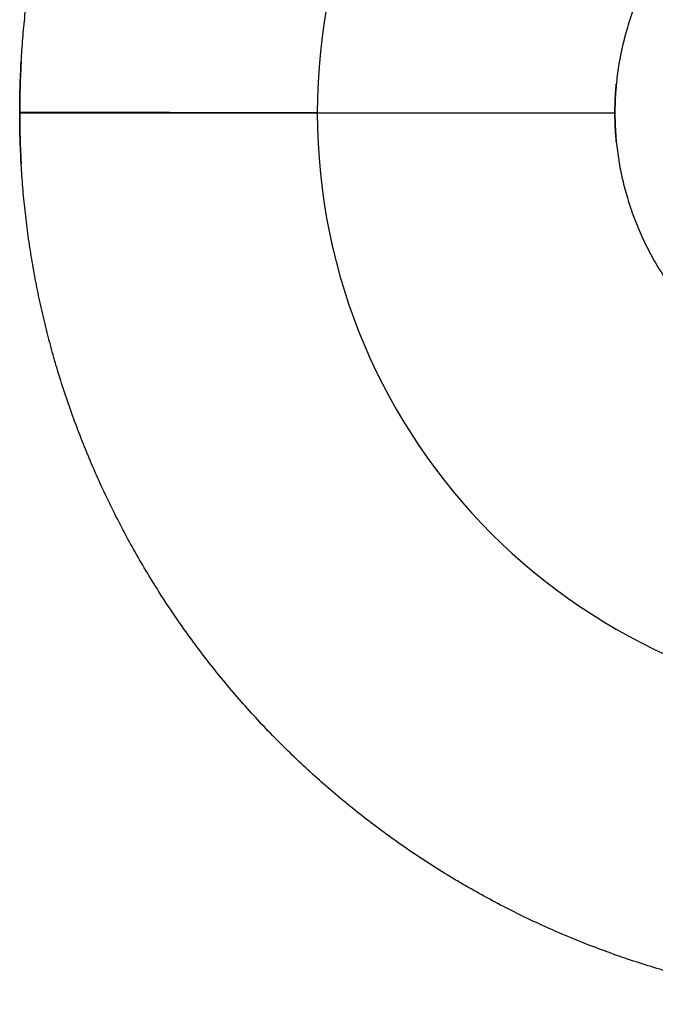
# Model space of a CAD drawing. Header units: inches. Extents: x -493 to 473, y -244 to 299.
# Tile 11 of 76: x -108.5 to -106.36, y -12.25 to -8.95. Entities that reach past the tile are written whole.
import ezdxf

# ---------------------------------------------------------------- set-up
doc = ezdxf.new("R2010")
doc.units = ezdxf.units.IN
doc.linetypes.add('DASHED', pattern=[15, 7, -8])

# ---------------------------------------------------------------- blocks, each defined once
blk = doc.blocks.new('014_G23_G27_BF_B3_B14_Motor_Bgr_63_EEXDe_1_1__5', base_point=(-333.5, -67.258))
at = {"color": 7, "linetype": 'Continuous'}
for start, end in [(90, 180), (180, -90)]:
    blk.add_arc((-105.5, -9.258), 2, start, end, dxfattribs=at)
at = {"color": 1, "linetype": 'Continuous'}
for points, knots in [([(-108.4951, -9.0861), (-108.4934, -9.0603), (-108.49, -9.0086), (-108.4825, -8.9313), (-108.473, -8.8542), (-108.4616, -8.7774), (-108.4482, -8.7009), (-108.4328, -8.6248), (-108.4154, -8.5491), (-108.3961, -8.4738), (-108.3743, -8.3974), (-108.35, -8.3201), (-108.3231, -8.2418), (-108.294, -8.1645), (-108.2629, -8.0881), (-108.2297, -8.0126), (-108.1945, -7.9381), (-108.1572, -7.8646), (-108.118, -7.7923), (-108.0768, -7.721), (-108.0337, -7.6509), (-107.9887, -7.582), (-107.9417, -7.5144), (-107.8929, -7.448), (-107.8423, -7.3829), (-107.7898, -7.3192), (-107.7356, -7.2569), (-107.6796, -7.196), (-107.6218, -7.1366), (-107.5625, -7.0789), (-107.5016, -7.0228), (-107.4393, -6.9686), (-107.3756, -6.9161), (-107.3105, -6.8654), (-107.2442, -6.8166), (-107.1765, -6.7697), (-107.1076, -6.7246), (-107.0375, -6.6815), (-106.9663, -6.6403), (-106.8939, -6.601), (-106.8205, -6.5638), (-106.746, -6.5285), (-106.6705, -6.4953), (-106.5941, -6.4642), (-106.5168, -6.4351), (-106.4385, -6.4082), (-106.3612, -6.3839), (-106.2849, -6.3621), (-106.2097, -6.3428), (-106.1341, -6.3254), (-106.0582, -6.31), (-105.9818, -6.2966), (-105.9051, -6.2851), (-105.8282, -6.2756), (-105.751, -6.2682), (-105.6991, -6.2645), (-105.6727, -6.2629), (-105.6721, -6.2629), (-105.6718, -6.2629)], [0, 0, 0, 0, 0.077721, 0.155399, 0.233047, 0.310678, 0.388305, 0.465941, 0.543598, 0.621291, 0.699032, 0.781877, 0.864595, 0.947204, 1.029719, 1.112158, 1.194535, 1.276867, 1.359168, 1.441454, 1.523741, 1.606042, 1.688374, 1.770751, 1.853189, 1.935705, 2.018313, 2.101032, 2.183877, 2.266722, 2.349441, 2.432049, 2.514565, 2.597003, 2.67938, 2.761712, 2.844014, 2.9263, 3.008586, 3.090887, 3.173219, 3.255596, 3.338035, 3.42055, 3.503159, 3.585877, 3.668722, 3.746347, 3.823924, 3.901465, 3.978985, 4.056496, 4.134011, 4.211543, 4.289104, 4.366708, 4.367558, 4.368408, 4.368408, 4.368408, 4.368408]), ([(-105.5965, -8.2626), (-105.6179, -8.2651), (-105.6606, -8.2701), (-105.724, -8.2827), (-105.7885, -8.2997), (-105.8537, -8.3217), (-105.919, -8.3491), (-105.982, -8.3809), (-106.0427, -8.417), (-106.1007, -8.4574), (-106.1557, -8.5019), (-106.2076, -8.5502), (-106.256, -8.6021), (-106.3004, -8.6571), (-106.3408, -8.7151), (-106.377, -8.7757), (-106.4088, -8.8388), (-106.4362, -8.9041), (-106.4581, -8.9688), (-106.4749, -9.0323), (-106.4872, -9.0942), (-106.4928, -9.1367), (-106.4951, -9.1591), (-106.4953, -9.1607), (-106.4953, -9.1615)], [0, 0, 0, 0, 0.064528, 0.129048, 0.193627, 0.264542, 0.335235, 0.405798, 0.476318, 0.546881, 0.617574, 0.688488, 0.759403, 0.830096, 0.900659, 0.971179, 1.041742, 1.112435, 1.183349, 1.246447, 1.309487, 1.372531, 1.374864, 1.377197, 1.377197, 1.377197, 1.377197]), ([(-108.5, -9.2583), (-108.4998, -9.2296), (-108.4994, -9.1722), (-108.4965, -9.1148), (-108.4951, -9.0861)], [0, 0, 0, 0, 0.0861596, 0.1722744, 0.1722744, 0.1722744, 0.1722744]), ([(-106.4953, -9.1615), (-106.496, -9.1691), (-106.4974, -9.1844), (-106.4988, -9.2082), (-106.4998, -9.2328), (-106.4999, -9.2497), (-106.5, -9.2581)], [0, 0, 0, 0, 0.02303147, 0.04606994, 0.07144706, 0.0968257, 0.0968257, 0.0968257, 0.0968257]), ([(-108.5, -9.2583), (-108.4968, -9.2583), (-108.4904, -9.2583), (-108.4808, -9.2583), (-108.4712, -9.2583), (-108.4615, -9.2583), (-108.4518, -9.2583), (-108.442, -9.2583), (-108.4323, -9.2583), (-108.4225, -9.2583), (-108.4126, -9.2583), (-108.4027, -9.2583), (-108.3929, -9.2583), (-108.3829, -9.2583), (-108.373, -9.2583), (-108.363, -9.2583), (-108.3531, -9.2583), (-108.3431, -9.2583), (-108.3331, -9.2583), (-108.323, -9.2583), (-108.313, -9.2583), (-108.3029, -9.2583), (-108.2929, -9.2583), (-108.2828, -9.2583), (-108.2727, -9.2583), (-108.2627, -9.2583), (-108.2526, -9.2583), (-108.2425, -9.2583), (-108.2324, -9.2582), (-108.2223, -9.2582), (-108.2123, -9.2582), (-108.2022, -9.2582), (-108.1921, -9.2582), (-108.182, -9.2582), (-108.172, -9.2582), (-108.162, -9.2582), (-108.1519, -9.2582), (-108.1419, -9.2582), (-108.133, -9.2582), (-108.1252, -9.2582), (-108.1185, -9.2582), (-108.1118, -9.2582), (-108.1051, -9.2582), (-108.0985, -9.2582), (-108.0918, -9.2582), (-108.0852, -9.2582), (-108.0785, -9.2582), (-108.0719, -9.2582), (-108.0653, -9.2582), (-108.0587, -9.2582), (-108.0522, -9.2582), (-108.0456, -9.2582), (-108.0391, -9.2582), (-108.0326, -9.2582), (-108.0261, -9.2582), (-108.0196, -9.2582), (-108.0131, -9.2582), (-108.0067, -9.2582), (-108.0003, -9.2582), (-107.9939, -9.2582), (-107.9875, -9.2582), (-107.9811, -9.2582), (-107.9748, -9.2582), (-107.9685, -9.2582), (-107.9622, -9.2582), (-107.9559, -9.2582), (-107.9497, -9.2582), (-107.9435, -9.2582), (-107.9373, -9.2582), (-107.9311, -9.2582), (-107.925, -9.2582), (-107.9189, -9.2582), (-107.9128, -9.2582), (-107.9068, -9.2582), (-107.9008, -9.2582), (-107.8948, -9.2582), (-107.8888, -9.2582), (-107.8829, -9.2582), (-107.877, -9.2582), (-107.8712, -9.2582), (-107.8653, -9.2582), (-107.8596, -9.2582), (-107.8538, -9.2582), (-107.8481, -9.2582), (-107.8424, -9.2582), (-107.8367, -9.2582), (-107.8311, -9.2582), (-107.8256, -9.2582), (-107.82, -9.2582), (-107.8145, -9.2582), (-107.8091, -9.2582), (-107.8036, -9.2582), (-107.7983, -9.2582), (-107.7932, -9.2582), (-107.7883, -9.2581), (-107.7838, -9.2581), (-107.7793, -9.2581), (-107.7748, -9.2581), (-107.7704, -9.2581), (-107.766, -9.2581), (-107.7616, -9.2581), (-107.7572, -9.2581), (-107.7529, -9.2581), (-107.7486, -9.2581), (-107.7444, -9.2581), (-107.7402, -9.2581), (-107.736, -9.2581), (-107.7318, -9.2581), (-107.7277, -9.2581), (-107.7236, -9.2581), (-107.7196, -9.2581), (-107.7156, -9.2581), (-107.7116, -9.2581), (-107.7077, -9.2581), (-107.7037, -9.2581), (-107.6999, -9.2581), (-107.696, -9.2581), (-107.6922, -9.2581), (-107.6885, -9.2581), (-107.6847, -9.2581), (-107.681, -9.2581), (-107.6774, -9.2581), (-107.6737, -9.2581), (-107.6701, -9.2581), (-107.6666, -9.2581), (-107.663, -9.2581), (-107.6596, -9.2581), (-107.6561, -9.2581), (-107.6527, -9.2581), (-107.6493, -9.2581), (-107.646, -9.2581), (-107.6427, -9.2581), (-107.6394, -9.2581), (-107.6362, -9.2581), (-107.633, -9.2581), (-107.6298, -9.2581), (-107.6267, -9.2581), (-107.6236, -9.2581), (-107.6206, -9.2581), (-107.6176, -9.2581), (-107.6146, -9.2581), (-107.6117, -9.2581), (-107.6088, -9.2581), (-107.606, -9.2581), (-107.6032, -9.2581), (-107.6004, -9.2581), (-107.5977, -9.2581), (-107.595, -9.2581), (-107.5923, -9.2581), (-107.5897, -9.2581), (-107.5871, -9.2581), (-107.5846, -9.2581), (-107.5821, -9.2581), (-107.5796, -9.2581), (-107.5772, -9.2581), (-107.5749, -9.2581), (-107.5725, -9.2581), (-107.5702, -9.2581), (-107.5679, -9.2581), (-107.5656, -9.2581), (-107.5633, -9.2581), (-107.5611, -9.2581), (-107.559, -9.2581), (-107.5568, -9.2581), (-107.5547, -9.2581), (-107.5527, -9.2581), (-107.5507, -9.2581), (-107.5487, -9.2581), (-107.5468, -9.2581), (-107.5449, -9.2581), (-107.5431, -9.2581), (-107.5412, -9.2581), (-107.5395, -9.2581), (-107.5378, -9.2581), (-107.5361, -9.2581), (-107.5344, -9.2581), (-107.5328, -9.2581), (-107.5313, -9.258), (-107.5298, -9.258), (-107.5283, -9.258), (-107.5268, -9.258), (-107.5254, -9.258), (-107.5241, -9.258), (-107.5227, -9.258), (-107.5215, -9.258), (-107.5202, -9.258), (-107.519, -9.258), (-107.5178, -9.258), (-107.5167, -9.258), (-107.5156, -9.258), (-107.5145, -9.258), (-107.5135, -9.258), (-107.5125, -9.258), (-107.5115, -9.258), (-107.5106, -9.258), (-107.5097, -9.258), (-107.5088, -9.258), (-107.508, -9.258), (-107.5073, -9.258), (-107.5066, -9.258), (-107.5059, -9.258), (-107.5052, -9.258), (-107.5046, -9.258), (-107.5041, -9.258), (-107.5035, -9.258), (-107.503, -9.258), (-107.5026, -9.258), (-107.5022, -9.258), (-107.5018, -9.258), (-107.5015, -9.258), (-107.5011, -9.258), (-107.5009, -9.258), (-107.5006, -9.258), (-107.5005, -9.258), (-107.5003, -9.258), (-107.5002, -9.258), (-107.5001, -9.258), (-107.5, -9.258), (-107.5, -9.258), (-107.5, -9.258)], [0, 0, 0, 0, 0.009564, 0.019168, 0.028811, 0.03849, 0.048204, 0.057952, 0.067731, 0.077541, 0.08738, 0.097246, 0.107137, 0.117053, 0.126991, 0.136949, 0.146927, 0.156923, 0.166935, 0.176961, 0.187, 0.19705, 0.20711, 0.217178, 0.227253, 0.237332, 0.247415, 0.2575, 0.267585, 0.277668, 0.287749, 0.297825, 0.307895, 0.317957, 0.328009, 0.338051, 0.34808, 0.358095, 0.368095, 0.374807, 0.381509, 0.3882, 0.39488, 0.401548, 0.408203, 0.414846, 0.421475, 0.42809, 0.43469, 0.441275, 0.447844, 0.454397, 0.460932, 0.46745, 0.47395, 0.48043, 0.486892, 0.493334, 0.499755, 0.506155, 0.512533, 0.518889, 0.525223, 0.531533, 0.537819, 0.54408, 0.550317, 0.556528, 0.562712, 0.56887, 0.575, 0.581102, 0.587176, 0.593221, 0.599236, 0.60522, 0.611174, 0.617096, 0.622986, 0.628844, 0.634669, 0.640459, 0.646216, 0.651937, 0.657623, 0.663273, 0.668887, 0.674463, 0.680001, 0.685501, 0.690963, 0.696384, 0.701766, 0.707107, 0.711679, 0.716219, 0.720727, 0.725204, 0.729648, 0.73406, 0.738439, 0.742786, 0.7471, 0.751382, 0.75563, 0.759845, 0.764027, 0.768176, 0.772291, 0.776372, 0.780419, 0.784433, 0.788412, 0.792357, 0.796267, 0.800143, 0.803984, 0.80779, 0.811561, 0.815297, 0.818998, 0.822663, 0.826293, 0.829887, 0.833445, 0.836967, 0.840453, 0.843903, 0.847316, 0.850692, 0.854032, 0.857335, 0.860601, 0.863829, 0.867021, 0.870175, 0.873291, 0.876369, 0.87941, 0.882412, 0.885377, 0.888303, 0.89119, 0.894039, 0.896849, 0.899621, 0.902353, 0.905046, 0.907699, 0.910314, 0.912888, 0.915423, 0.917918, 0.920373, 0.922787, 0.925161, 0.927495, 0.929788, 0.932127, 0.934423, 0.936679, 0.938892, 0.941065, 0.943196, 0.945286, 0.947334, 0.949342, 0.951309, 0.953235, 0.95512, 0.956964, 0.958768, 0.960531, 0.962254, 0.963936, 0.965579, 0.967181, 0.968743, 0.970265, 0.971747, 0.973189, 0.974592, 0.975955, 0.977278, 0.978562, 0.979807, 0.981012, 0.982178, 0.983305, 0.98443, 0.985514, 0.986558, 0.98756, 0.988522, 0.989443, 0.990325, 0.991166, 0.991968, 0.99273, 0.993453, 0.994137, 0.994781, 0.995387, 0.995955, 0.996484, 0.996975, 0.997429, 0.997844, 0.998222, 0.998563, 0.998867, 0.999135, 0.999366, 0.999561, 0.999719, 0.999843, 0.99993, 0.999983, 1, 1, 1, 1]), ([(-108.4951, -9.4298), (-108.4965, -9.4012), (-108.4994, -9.3441), (-108.4998, -9.2869), (-108.5, -9.2583)], [0, 0, 0, 0, 0.0858021, 0.1715625, 0.1715625, 0.1715625, 0.1715625]), ([(-107.5, -9.258), (-107.5, -9.258), (-107.5, -9.258), (-107.5, -9.258), (-107.4999, -9.258), (-107.4999, -9.258), (-107.4998, -9.258), (-107.4997, -9.258), (-107.4996, -9.258), (-107.4995, -9.258), (-107.4993, -9.258), (-107.4992, -9.258), (-107.499, -9.258), (-107.4988, -9.258), (-107.4986, -9.258), (-107.4984, -9.258), (-107.4981, -9.258), (-107.4979, -9.258), (-107.4976, -9.258), (-107.4973, -9.258), (-107.497, -9.258), (-107.4967, -9.258), (-107.4963, -9.258), (-107.496, -9.258), (-107.4956, -9.258), (-107.4952, -9.258), (-107.4947, -9.258), (-107.4943, -9.258), (-107.4939, -9.258), (-107.4934, -9.258), (-107.4929, -9.258), (-107.4924, -9.258), (-107.4919, -9.258), (-107.4913, -9.258), (-107.4907, -9.258), (-107.4902, -9.258), (-107.4896, -9.258), (-107.4889, -9.258), (-107.4883, -9.258), (-107.4876, -9.258), (-107.487, -9.258), (-107.4863, -9.258), (-107.4856, -9.258), (-107.4848, -9.258), (-107.4841, -9.258), (-107.4833, -9.258), (-107.4825, -9.258), (-107.4818, -9.258), (-107.481, -9.258), (-107.4802, -9.258), (-107.4793, -9.258), (-107.4785, -9.258), (-107.4776, -9.258), (-107.4768, -9.258), (-107.4759, -9.258), (-107.4749, -9.258), (-107.474, -9.258), (-107.4731, -9.258), (-107.4721, -9.258), (-107.4711, -9.258), (-107.4701, -9.258), (-107.4691, -9.258), (-107.468, -9.258), (-107.467, -9.258), (-107.4659, -9.258), (-107.4648, -9.258), (-107.4637, -9.258), (-107.4625, -9.258), (-107.4614, -9.258), (-107.4602, -9.258), (-107.459, -9.258), (-107.4578, -9.258), (-107.4566, -9.258), (-107.4554, -9.258), (-107.4541, -9.258), (-107.4528, -9.258), (-107.4515, -9.258), (-107.4502, -9.258), (-107.4489, -9.258), (-107.4475, -9.258), (-107.4461, -9.258), (-107.4447, -9.258), (-107.4433, -9.258), (-107.4419, -9.258), (-107.4405, -9.258), (-107.439, -9.258), (-107.4375, -9.258), (-107.436, -9.258), (-107.4345, -9.258), (-107.4329, -9.258), (-107.4314, -9.258), (-107.4298, -9.258), (-107.4282, -9.258), (-107.4266, -9.258), (-107.425, -9.258), (-107.4234, -9.258), (-107.4217, -9.258), (-107.4201, -9.258), (-107.4184, -9.258), (-107.4167, -9.258), (-107.4149, -9.258), (-107.4132, -9.258), (-107.4114, -9.258), (-107.4096, -9.258), (-107.4078, -9.258), (-107.406, -9.258), (-107.4042, -9.258), (-107.4023, -9.258), (-107.4004, -9.258), (-107.3985, -9.258), (-107.3966, -9.258), (-107.3947, -9.258), (-107.3928, -9.258), (-107.3908, -9.258), (-107.3888, -9.258), (-107.3868, -9.258), (-107.3848, -9.258), (-107.3827, -9.258), (-107.3807, -9.258), (-107.3786, -9.258), (-107.3765, -9.258), (-107.3744, -9.258), (-107.3723, -9.258), (-107.3701, -9.258), (-107.3679, -9.258), (-107.3658, -9.258), (-107.3635, -9.258), (-107.3613, -9.258), (-107.3591, -9.258), (-107.3568, -9.258), (-107.3546, -9.258), (-107.3523, -9.258), (-107.35, -9.258), (-107.3476, -9.258), (-107.3453, -9.258), (-107.3429, -9.258), (-107.3406, -9.258), (-107.3382, -9.258), (-107.3358, -9.258), (-107.3333, -9.258), (-107.3309, -9.258), (-107.3284, -9.258), (-107.3259, -9.258), (-107.3234, -9.258), (-107.3209, -9.258), (-107.3184, -9.258), (-107.3159, -9.258), (-107.3133, -9.258), (-107.3107, -9.258), (-107.3081, -9.258), (-107.3055, -9.258), (-107.3029, -9.258), (-107.3002, -9.258), (-107.2976, -9.258), (-107.2949, -9.258), (-107.2922, -9.258), (-107.2895, -9.258), (-107.2867, -9.258), (-107.284, -9.258), (-107.2812, -9.258), (-107.2785, -9.258), (-107.2757, -9.258), (-107.2729, -9.258), (-107.27, -9.258), (-107.2672, -9.258), (-107.2643, -9.258), (-107.2615, -9.258), (-107.2586, -9.2581), (-107.2557, -9.2581), (-107.2528, -9.2581), (-107.2498, -9.2581), (-107.2469, -9.2581), (-107.2439, -9.2581), (-107.2409, -9.2581), (-107.2379, -9.2581), (-107.2349, -9.2581), (-107.2319, -9.2581), (-107.2288, -9.2581), (-107.2258, -9.2581), (-107.2227, -9.2581), (-107.2196, -9.2581), (-107.2165, -9.2581), (-107.2134, -9.2581), (-107.2103, -9.2581), (-107.207, -9.2581), (-107.2035, -9.2581), (-107.1998, -9.2581), (-107.1962, -9.2581), (-107.1925, -9.2581), (-107.1888, -9.2581), (-107.1851, -9.2581), (-107.1814, -9.2581), (-107.1776, -9.2581), (-107.1738, -9.2581), (-107.1701, -9.2581), (-107.1663, -9.2581), (-107.1624, -9.2581), (-107.1586, -9.2581), (-107.1547, -9.2581), (-107.1509, -9.2581), (-107.147, -9.2581), (-107.1431, -9.2581), (-107.1392, -9.2581), (-107.1352, -9.2581), (-107.1313, -9.2581), (-107.1273, -9.2581), (-107.1233, -9.2581), (-107.1194, -9.2581), (-107.1153, -9.2581), (-107.1113, -9.2581), (-107.1073, -9.2581), (-107.1032, -9.2581), (-107.0992, -9.2581), (-107.0951, -9.2581), (-107.091, -9.2581), (-107.0869, -9.2581), (-107.0828, -9.2581), (-107.0786, -9.2581), (-107.0745, -9.2581), (-107.0703, -9.2581), (-107.0661, -9.2581), (-107.0619, -9.2581), (-107.0578, -9.2581), (-107.0535, -9.2581), (-107.0493, -9.2581), (-107.0451, -9.2581), (-107.0408, -9.2581), (-107.0366, -9.2581), (-107.0323, -9.2581), (-107.028, -9.2581), (-107.0237, -9.2581), (-107.0194, -9.2581), (-107.0151, -9.2581), (-107.0108, -9.2581), (-107.0065, -9.2581), (-107.0021, -9.2581), (-106.9978, -9.2581), (-106.9934, -9.2581), (-106.989, -9.2581), (-106.9847, -9.2581), (-106.9803, -9.2581), (-106.9759, -9.2581), (-106.9715, -9.2581), (-106.967, -9.2581), (-106.9626, -9.2581), (-106.9582, -9.2581), (-106.9538, -9.2581), (-106.9493, -9.2581), (-106.9448, -9.2581), (-106.9404, -9.2581), (-106.9359, -9.2581), (-106.9314, -9.2581), (-106.9269, -9.2581), (-106.9225, -9.2581), (-106.918, -9.2581), (-106.9135, -9.2581), (-106.9089, -9.2581), (-106.9044, -9.2581), (-106.8999, -9.2581), (-106.8954, -9.2581), (-106.8908, -9.2581), (-106.8863, -9.2581), (-106.8818, -9.2581), (-106.8772, -9.2581), (-106.8727, -9.2581), (-106.8674, -9.2581), (-106.8614, -9.2581), (-106.8546, -9.2581), (-106.8479, -9.2581), (-106.8412, -9.2581), (-106.8344, -9.2581), (-106.8276, -9.2581), (-106.8209, -9.2581), (-106.8141, -9.2581), (-106.8073, -9.2581), (-106.8006, -9.2581), (-106.7938, -9.2581), (-106.787, -9.2581), (-106.7802, -9.2581), (-106.7735, -9.2581), (-106.7667, -9.2581), (-106.7599, -9.2581), (-106.7531, -9.2581), (-106.7463, -9.2581), (-106.7395, -9.2581), (-106.7328, -9.2581), (-106.726, -9.2581), (-106.7192, -9.2581), (-106.7124, -9.2581), (-106.7057, -9.2581), (-106.6989, -9.2581), (-106.6921, -9.2581), (-106.6854, -9.2581), (-106.6786, -9.2581), (-106.6719, -9.2581), (-106.6651, -9.2581), (-106.6584, -9.2581), (-106.6517, -9.2581), (-106.6449, -9.2581), (-106.6382, -9.2581), (-106.6315, -9.2581), (-106.6248, -9.2581), (-106.6181, -9.2581), (-106.6115, -9.2581), (-106.6048, -9.2581), (-106.5982, -9.2581), (-106.5915, -9.2581), (-106.5849, -9.2581), (-106.5783, -9.2581), (-106.5717, -9.2581), (-106.5651, -9.2581), (-106.5585, -9.2581), (-106.5519, -9.2581), (-106.5454, -9.2581), (-106.5389, -9.2581), (-106.5323, -9.2581), (-106.5258, -9.2581), (-106.5194, -9.2581), (-106.5129, -9.2581), (-106.5064, -9.2581), (-106.5021, -9.2581), (-106.5, -9.2581)], [0, 0, 0, 0, 0.0000081, 0.0000324, 0.0000731, 0.0001301, 0.0002036, 0.0002936, 0.0004002, 0.0005235, 0.0006636, 0.0008205, 0.0009943, 0.0011852, 0.0013931, 0.0016181, 0.0018604, 0.00212, 0.0023969, 0.0026914, 0.0030033, 0.0033329, 0.0036801, 0.0040452, 0.0044278, 0.0048284, 0.005247, 0.0056836, 0.0061382, 0.0066111, 0.0071021, 0.0076114, 0.008139, 0.008685, 0.0092495, 0.0098325, 0.0104341, 0.0110543, 0.0116933, 0.012351, 0.0130275, 0.0137229, 0.0144373, 0.0151706, 0.0159231, 0.0166947, 0.0174499, 0.0182229, 0.0190136, 0.0198222, 0.0206486, 0.0214928, 0.0223549, 0.0232349, 0.0241329, 0.0250488, 0.0259827, 0.0269346, 0.0279046, 0.0288926, 0.0298988, 0.030923, 0.0319654, 0.033026, 0.0341048, 0.0352018, 0.0363171, 0.0374507, 0.0386025, 0.0397727, 0.0409613, 0.0421683, 0.0433937, 0.0446375, 0.0458998, 0.0471807, 0.04848, 0.0497979, 0.0511344, 0.0524895, 0.0538632, 0.0552556, 0.0566666, 0.0580964, 0.059545, 0.0610123, 0.0624984, 0.0640033, 0.0655271, 0.0670697, 0.0686313, 0.0702117, 0.0717854, 0.0733784, 0.0749905, 0.0766219, 0.0782724, 0.0799419, 0.0816305, 0.083338, 0.0850645, 0.0868099, 0.0885742, 0.0903572, 0.092159, 0.0939795, 0.0958186, 0.0976764, 0.0995527, 0.1014475, 0.1033608, 0.1052925, 0.1072426, 0.109211, 0.1111977, 0.1132026, 0.1152257, 0.117267, 0.1193264, 0.1214038, 0.1234991, 0.1256125, 0.1277437, 0.1298928, 0.1320598, 0.1342444, 0.1364468, 0.1386669, 0.1409046, 0.1431599, 0.1454327, 0.147723, 0.1500307, 0.1523558, 0.1546982, 0.157058, 0.1594349, 0.1618291, 0.1642405, 0.1666689, 0.1691144, 0.171577, 0.1740564, 0.1765528, 0.1790661, 0.1815962, 0.1841431, 0.1867067, 0.189287, 0.1918839, 0.1944975, 0.1971275, 0.1997741, 0.2024371, 0.2051165, 0.2078123, 0.2105244, 0.2132527, 0.2159973, 0.218758, 0.2215348, 0.2243277, 0.2271367, 0.2299616, 0.2328024, 0.2356592, 0.2385318, 0.2414201, 0.2443243, 0.2472441, 0.2501795, 0.2531306, 0.2560972, 0.2590794, 0.262077, 0.26509, 0.2681184, 0.2711621, 0.2742211, 0.2772953, 0.2803847, 0.2834892, 0.2866088, 0.2897435, 0.2928932, 0.2965152, 0.3001561, 0.3038157, 0.3074937, 0.31119, 0.3149045, 0.3186368, 0.3223869, 0.3261546, 0.3299397, 0.3337419, 0.3375612, 0.3413973, 0.3452502, 0.3491194, 0.353005, 0.3569068, 0.3608244, 0.3647579, 0.3687069, 0.3726713, 0.3766509, 0.3806456, 0.3846552, 0.3886794, 0.3927181, 0.3967712, 0.4008384, 0.4049195, 0.4090145, 0.413123, 0.417245, 0.4213802, 0.4255284, 0.4296896, 0.4338634, 0.4380498, 0.4422485, 0.4464593, 0.4506821, 0.4549168, 0.459163, 0.4634207, 0.4676896, 0.4719696, 0.4762605, 0.4805622, 0.4848743, 0.4891968, 0.4935295, 0.4978722, 0.5022247, 0.5065868, 0.5109584, 0.5153392, 0.5197292, 0.524128, 0.5285356, 0.5329517, 0.5373762, 0.5418089, 0.5462497, 0.5506982, 0.5551544, 0.559618, 0.564089, 0.568567, 0.573052, 0.5775437, 0.582042, 0.5865467, 0.5910576, 0.5955745, 0.6000973, 0.6046257, 0.6091596, 0.6136988, 0.6182431, 0.6227924, 0.6273465, 0.6319051, 0.6386302, 0.6453626, 0.6521018, 0.6588475, 0.665599, 0.6723559, 0.6791178, 0.685884, 0.6926543, 0.699428, 0.7062047, 0.7129839, 0.7197651, 0.7265478, 0.7333316, 0.740116, 0.7469005, 0.7536845, 0.7604677, 0.7672496, 0.7740295, 0.7808072, 0.787582, 0.7943536, 0.8011213, 0.8078848, 0.8146436, 0.8213971, 0.8281449, 0.8348866, 0.8416215, 0.8483493, 0.8550694, 0.8617814, 0.8684848, 0.8751791, 0.8818638, 0.8885385, 0.8952026, 0.9018557, 0.9084972, 0.9151268, 0.9217439, 0.928348, 0.9349387, 0.9415155, 0.9480778, 0.9546253, 0.9611573, 0.9676735, 0.9741734, 0.9806564, 0.9871222, 0.9935701, 0.9999997, 0.9999997, 0.9999997, 0.9999997]), ([(-106.5, -9.2581), (-106.4999, -9.2662), (-106.4998, -9.2823), (-106.4989, -9.3064), (-106.4975, -9.3305), (-106.4961, -9.3465), (-106.4953, -9.3545)], [0, 0, 0, 0, 0.02412237, 0.04823866, 0.07236011, 0.09649788, 0.09649788, 0.09649788, 0.09649788]), ([(-106.4953, -9.3545), (-106.4929, -9.3759), (-106.4879, -9.4186), (-106.4753, -9.482), (-106.4583, -9.5465), (-106.4363, -9.6116), (-106.4089, -9.6769), (-106.3771, -9.74), (-106.3409, -9.8007), (-106.3006, -9.8586), (-106.2561, -9.9137), (-106.2078, -9.9656), (-106.1559, -10.0139), (-106.1008, -10.0584), (-106.0429, -10.0988), (-105.9822, -10.135), (-105.9192, -10.1668), (-105.8539, -10.1942), (-105.7892, -10.216), (-105.7256, -10.2329), (-105.6638, -10.2451), (-105.6213, -10.2508), (-105.5988, -10.2531), (-105.5973, -10.2532), (-105.5965, -10.2533)], [0, 0, 0, 0, 0.064528, 0.129048, 0.193627, 0.264542, 0.335235, 0.405798, 0.476318, 0.546881, 0.617574, 0.688488, 0.759403, 0.830096, 0.900659, 0.971179, 1.041742, 1.112435, 1.183349, 1.246447, 1.309487, 1.372531, 1.374864, 1.377197, 1.377197, 1.377197, 1.377197]), ([(-105.6718, -12.253), (-105.6977, -12.2514), (-105.7494, -12.248), (-105.8267, -12.2404), (-105.9038, -12.231), (-105.9806, -12.2196), (-106.0571, -12.2061), (-106.1332, -12.1907), (-106.2089, -12.1734), (-106.2841, -12.154), (-106.3605, -12.1323), (-106.4379, -12.108), (-106.5161, -12.081), (-106.5935, -12.052), (-106.6699, -12.0209), (-106.7454, -11.9877), (-106.8199, -11.9524), (-106.8933, -11.9152), (-106.9657, -11.876), (-107.037, -11.8348), (-107.1071, -11.7917), (-107.176, -11.7466), (-107.2436, -11.6997), (-107.31, -11.6509), (-107.3751, -11.6003), (-107.4388, -11.5478), (-107.5011, -11.4936), (-107.562, -11.4375), (-107.6214, -11.3798), (-107.6791, -11.3204), (-107.7351, -11.2596), (-107.7894, -11.1973), (-107.8419, -11.1336), (-107.8925, -11.0685), (-107.9414, -11.0021), (-107.9883, -10.9345), (-108.0334, -10.8656), (-108.0765, -10.7955), (-108.1177, -10.7242), (-108.1569, -10.6519), (-108.1942, -10.5784), (-108.2294, -10.504), (-108.2626, -10.4285), (-108.2938, -10.3521), (-108.3229, -10.2747), (-108.3498, -10.1965), (-108.3741, -10.1192), (-108.3959, -10.0428), (-108.4152, -9.9677), (-108.4326, -9.8921), (-108.448, -9.8161), (-108.4614, -9.7398), (-108.4729, -9.6631), (-108.4823, -9.5861), (-108.4898, -9.5089), (-108.4935, -9.457), (-108.495, -9.4307), (-108.4951, -9.4301), (-108.4951, -9.4298)], [0, 0, 0, 0, 0.077721, 0.155399, 0.233047, 0.310678, 0.388305, 0.465941, 0.543598, 0.621291, 0.699032, 0.781877, 0.864595, 0.947204, 1.029719, 1.112158, 1.194535, 1.276867, 1.359168, 1.441454, 1.523741, 1.606042, 1.688374, 1.770751, 1.853189, 1.935705, 2.018313, 2.101032, 2.183877, 2.266722, 2.349441, 2.432049, 2.514565, 2.597003, 2.67938, 2.761712, 2.844014, 2.9263, 3.008586, 3.090887, 3.173219, 3.255596, 3.338035, 3.42055, 3.503159, 3.585877, 3.668722, 3.746347, 3.823924, 3.901465, 3.978985, 4.056496, 4.134011, 4.211543, 4.289104, 4.366708, 4.367558, 4.368408, 4.368408, 4.368408, 4.368408])]:
    blk.add_open_spline(points, degree=3, knots=knots, dxfattribs=at)
at = {"color": 1, "linetype": 'DASHED'}
for points, knots in [([(-108.4951, -9.0861), (-108.4965, -9.1147), (-108.4994, -9.1718), (-108.4998, -9.229), (-108.5, -9.2576)], [0, 0, 0, 0, 0.0858021, 0.1715625, 0.1715625, 0.1715625, 0.1715625]), ([(-106.5, -9.2578), (-106.4999, -9.2498), (-106.4998, -9.2337), (-106.4989, -9.2096), (-106.4975, -9.1855), (-106.4961, -9.1695), (-106.4953, -9.1615)], [0, 0, 0, 0, 0.02412237, 0.04823866, 0.07236011, 0.09649788, 0.09649788, 0.09649788, 0.09649788]), ([(-107.5, -9.258), (-107.5, -9.258), (-107.5, -9.258), (-107.5001, -9.258), (-107.5002, -9.258), (-107.5003, -9.258), (-107.5005, -9.258), (-107.5006, -9.258), (-107.5009, -9.258), (-107.5011, -9.258), (-107.5015, -9.258), (-107.5018, -9.258), (-107.5022, -9.258), (-107.5026, -9.2579), (-107.503, -9.2579), (-107.5035, -9.2579), (-107.5041, -9.2579), (-107.5046, -9.2579), (-107.5052, -9.2579), (-107.5059, -9.2579), (-107.5066, -9.2579), (-107.5073, -9.2579), (-107.508, -9.2579), (-107.5088, -9.2579), (-107.5097, -9.2579), (-107.5106, -9.2579), (-107.5115, -9.2579), (-107.5125, -9.2579), (-107.5135, -9.2579), (-107.5145, -9.2579), (-107.5156, -9.2579), (-107.5167, -9.2579), (-107.5178, -9.2579), (-107.519, -9.2579), (-107.5202, -9.2579), (-107.5215, -9.2579), (-107.5227, -9.2579), (-107.5241, -9.2579), (-107.5254, -9.2579), (-107.5268, -9.2579), (-107.5283, -9.2579), (-107.5298, -9.2579), (-107.5313, -9.2579), (-107.5328, -9.2579), (-107.5344, -9.2579), (-107.5361, -9.2579), (-107.5378, -9.2579), (-107.5395, -9.2579), (-107.5412, -9.2579), (-107.5431, -9.2579), (-107.5449, -9.2579), (-107.5468, -9.2579), (-107.5487, -9.2579), (-107.5507, -9.2579), (-107.5527, -9.2579), (-107.5547, -9.2579), (-107.5568, -9.2579), (-107.559, -9.2579), (-107.5611, -9.2579), (-107.5633, -9.2579), (-107.5656, -9.2579), (-107.5679, -9.2579), (-107.5702, -9.2579), (-107.5725, -9.2579), (-107.5749, -9.2579), (-107.5772, -9.2579), (-107.5796, -9.2579), (-107.5821, -9.2579), (-107.5846, -9.2579), (-107.5871, -9.2579), (-107.5897, -9.2579), (-107.5923, -9.2579), (-107.595, -9.2579), (-107.5977, -9.2579), (-107.6004, -9.2579), (-107.6032, -9.2579), (-107.606, -9.2579), (-107.6088, -9.2579), (-107.6117, -9.2579), (-107.6146, -9.2579), (-107.6176, -9.2579), (-107.6206, -9.2578), (-107.6236, -9.2578), (-107.6267, -9.2578), (-107.6298, -9.2578), (-107.633, -9.2578), (-107.6362, -9.2578), (-107.6394, -9.2578), (-107.6427, -9.2578), (-107.646, -9.2578), (-107.6493, -9.2578), (-107.6527, -9.2578), (-107.6561, -9.2578), (-107.6596, -9.2578), (-107.663, -9.2578), (-107.6666, -9.2578), (-107.6701, -9.2578), (-107.6737, -9.2578), (-107.6774, -9.2578), (-107.681, -9.2578), (-107.6847, -9.2578), (-107.6885, -9.2578), (-107.6922, -9.2578), (-107.696, -9.2578), (-107.6999, -9.2578), (-107.7037, -9.2578), (-107.7077, -9.2578), (-107.7116, -9.2578), (-107.7156, -9.2578), (-107.7196, -9.2578), (-107.7236, -9.2578), (-107.7277, -9.2578), (-107.7318, -9.2578), (-107.736, -9.2578), (-107.7402, -9.2578), (-107.7444, -9.2578), (-107.7486, -9.2578), (-107.7529, -9.2578), (-107.7572, -9.2578), (-107.7616, -9.2578), (-107.766, -9.2578), (-107.7704, -9.2578), (-107.7748, -9.2578), (-107.7793, -9.2578), (-107.7838, -9.2578), (-107.7883, -9.2578), (-107.7932, -9.2578), (-107.7983, -9.2578), (-107.8036, -9.2578), (-107.8091, -9.2578), (-107.8145, -9.2578), (-107.82, -9.2578), (-107.8256, -9.2578), (-107.8311, -9.2578), (-107.8367, -9.2578), (-107.8424, -9.2578), (-107.8481, -9.2578), (-107.8538, -9.2578), (-107.8596, -9.2578), (-107.8653, -9.2578), (-107.8712, -9.2578), (-107.877, -9.2578), (-107.8829, -9.2578), (-107.8888, -9.2578), (-107.8948, -9.2578), (-107.9008, -9.2578), (-107.9068, -9.2578), (-107.9128, -9.2578), (-107.9189, -9.2578), (-107.925, -9.2578), (-107.9311, -9.2578), (-107.9373, -9.2578), (-107.9435, -9.2578), (-107.9497, -9.2578), (-107.9559, -9.2578), (-107.9622, -9.2578), (-107.9685, -9.2578), (-107.9748, -9.2578), (-107.9811, -9.2578), (-107.9875, -9.2578), (-107.9939, -9.2578), (-108.0003, -9.2578), (-108.0067, -9.2577), (-108.0131, -9.2577), (-108.0196, -9.2577), (-108.0261, -9.2577), (-108.0326, -9.2577), (-108.0391, -9.2577), (-108.0456, -9.2577), (-108.0522, -9.2577), (-108.0587, -9.2577), (-108.0653, -9.2577), (-108.0719, -9.2577), (-108.0785, -9.2577), (-108.0852, -9.2577), (-108.0918, -9.2577), (-108.0985, -9.2577), (-108.1051, -9.2577), (-108.1118, -9.2577), (-108.1185, -9.2577), (-108.1252, -9.2577), (-108.133, -9.2577), (-108.1419, -9.2577), (-108.1519, -9.2577), (-108.162, -9.2577), (-108.172, -9.2577), (-108.182, -9.2577), (-108.1921, -9.2577), (-108.2022, -9.2577), (-108.2123, -9.2577), (-108.2223, -9.2577), (-108.2324, -9.2577), (-108.2425, -9.2577), (-108.2526, -9.2577), (-108.2627, -9.2577), (-108.2727, -9.2577), (-108.2828, -9.2577), (-108.2929, -9.2577), (-108.3029, -9.2577), (-108.313, -9.2577), (-108.323, -9.2577), (-108.3331, -9.2577), (-108.3431, -9.2577), (-108.3531, -9.2577), (-108.363, -9.2577), (-108.373, -9.2577), (-108.3829, -9.2577), (-108.3929, -9.2577), (-108.4027, -9.2576), (-108.4126, -9.2576), (-108.4225, -9.2576), (-108.4323, -9.2576), (-108.442, -9.2576), (-108.4518, -9.2576), (-108.4615, -9.2576), (-108.4712, -9.2576), (-108.4808, -9.2576), (-108.4904, -9.2576), (-108.4968, -9.2576), (-108.5, -9.2576)], [0, 0, 0, 0, 0.000018, 0.00007, 0.000158, 0.000281, 0.00044, 0.000634, 0.000865, 0.001133, 0.001437, 0.001778, 0.002156, 0.002572, 0.003025, 0.003516, 0.004045, 0.004613, 0.005219, 0.005864, 0.006547, 0.00727, 0.008032, 0.008834, 0.009675, 0.010557, 0.011478, 0.01244, 0.013443, 0.014486, 0.01557, 0.016695, 0.017822, 0.018988, 0.020193, 0.021438, 0.022722, 0.024045, 0.025408, 0.026811, 0.028253, 0.029736, 0.031258, 0.03282, 0.034422, 0.036064, 0.037746, 0.039469, 0.041233, 0.043036, 0.044881, 0.046766, 0.048692, 0.050658, 0.052666, 0.054715, 0.056804, 0.058936, 0.061108, 0.063322, 0.065577, 0.067874, 0.070212, 0.072505, 0.074839, 0.077213, 0.079628, 0.082082, 0.084577, 0.087112, 0.089687, 0.092301, 0.094954, 0.097647, 0.10038, 0.103151, 0.105961, 0.10881, 0.111698, 0.114624, 0.117588, 0.12059, 0.123631, 0.126709, 0.129826, 0.13298, 0.136171, 0.1394, 0.142665, 0.145968, 0.149308, 0.152684, 0.156098, 0.159547, 0.163033, 0.166555, 0.170113, 0.173707, 0.177337, 0.181002, 0.184703, 0.188439, 0.19221, 0.196016, 0.199857, 0.203733, 0.207644, 0.211589, 0.215568, 0.219581, 0.223628, 0.22771, 0.231824, 0.235973, 0.240155, 0.24437, 0.248618, 0.2529, 0.257214, 0.261561, 0.265941, 0.270352, 0.274797, 0.279273, 0.283781, 0.288322, 0.292894, 0.298234, 0.303616, 0.309038, 0.314499, 0.319999, 0.325537, 0.331113, 0.336727, 0.342377, 0.348063, 0.353784, 0.359541, 0.365332, 0.371156, 0.377014, 0.382904, 0.388826, 0.39478, 0.400765, 0.40678, 0.412824, 0.418898, 0.425, 0.43113, 0.437288, 0.443473, 0.449683, 0.45592, 0.462181, 0.468467, 0.474777, 0.481111, 0.487467, 0.493845, 0.500245, 0.506667, 0.513108, 0.51957, 0.526051, 0.53255, 0.539068, 0.545604, 0.552156, 0.558725, 0.56531, 0.57191, 0.578525, 0.585154, 0.591797, 0.598452, 0.60512, 0.6118, 0.618492, 0.625194, 0.631906, 0.641905, 0.65192, 0.661949, 0.671991, 0.682044, 0.692106, 0.702175, 0.712251, 0.722332, 0.732415, 0.7425, 0.752585, 0.762668, 0.772747, 0.782822, 0.79289, 0.80295, 0.813001, 0.82304, 0.833066, 0.843077, 0.853073, 0.863051, 0.87301, 0.882947, 0.892863, 0.902754, 0.91262, 0.922459, 0.932269, 0.942049, 0.951796, 0.96151, 0.97119, 0.980832, 0.990436, 1, 1, 1, 1]), ([(-108.5, -9.2583), (-108.4998, -9.2869), (-108.4994, -9.3441), (-108.4965, -9.4012), (-108.4951, -9.4298)], [0, 0, 0, 0, 0.0858038, 0.1715624, 0.1715624, 0.1715624, 0.1715624]), ([(-107.5, -9.258), (-107.5, -9.258), (-107.5, -9.258), (-107.5, -9.258), (-107.4999, -9.258), (-107.4999, -9.258), (-107.4998, -9.258), (-107.4997, -9.258), (-107.4996, -9.258), (-107.4995, -9.258), (-107.4993, -9.258), (-107.4992, -9.258), (-107.499, -9.258), (-107.4988, -9.258), (-107.4986, -9.258), (-107.4984, -9.258), (-107.4981, -9.258), (-107.4979, -9.258), (-107.4976, -9.258), (-107.4973, -9.258), (-107.497, -9.258), (-107.4967, -9.258), (-107.4963, -9.258), (-107.496, -9.258), (-107.4956, -9.258), (-107.4952, -9.258), (-107.4947, -9.258), (-107.4943, -9.258), (-107.4939, -9.258), (-107.4934, -9.258), (-107.4929, -9.258), (-107.4924, -9.258), (-107.4919, -9.258), (-107.4913, -9.258), (-107.4907, -9.258), (-107.4902, -9.258), (-107.4896, -9.258), (-107.4889, -9.258), (-107.4883, -9.258), (-107.4876, -9.258), (-107.487, -9.2579), (-107.4863, -9.2579), (-107.4856, -9.2579), (-107.4848, -9.2579), (-107.4841, -9.2579), (-107.4833, -9.2579), (-107.4825, -9.2579), (-107.4818, -9.2579), (-107.481, -9.2579), (-107.4802, -9.2579), (-107.4793, -9.2579), (-107.4785, -9.2579), (-107.4776, -9.2579), (-107.4768, -9.2579), (-107.4759, -9.2579), (-107.4749, -9.2579), (-107.474, -9.2579), (-107.4731, -9.2579), (-107.4721, -9.2579), (-107.4711, -9.2579), (-107.4701, -9.2579), (-107.4691, -9.2579), (-107.468, -9.2579), (-107.467, -9.2579), (-107.4659, -9.2579), (-107.4648, -9.2579), (-107.4637, -9.2579), (-107.4625, -9.2579), (-107.4614, -9.2579), (-107.4602, -9.2579), (-107.459, -9.2579), (-107.4578, -9.2579), (-107.4566, -9.2579), (-107.4554, -9.2579), (-107.4541, -9.2579), (-107.4528, -9.2579), (-107.4515, -9.2579), (-107.4502, -9.2579), (-107.4489, -9.2579), (-107.4475, -9.2579), (-107.4461, -9.2579), (-107.4447, -9.2579), (-107.4433, -9.2579), (-107.4419, -9.2579), (-107.4405, -9.2579), (-107.439, -9.2579), (-107.4375, -9.2579), (-107.436, -9.2579), (-107.4345, -9.2579), (-107.4329, -9.2579), (-107.4314, -9.2579), (-107.4298, -9.2579), (-107.4282, -9.2579), (-107.4266, -9.2579), (-107.425, -9.2579), (-107.4234, -9.2579), (-107.4217, -9.2579), (-107.4201, -9.2579), (-107.4184, -9.2579), (-107.4167, -9.2579), (-107.4149, -9.2579), (-107.4132, -9.2579), (-107.4114, -9.2579), (-107.4096, -9.2579), (-107.4078, -9.2579), (-107.406, -9.2579), (-107.4042, -9.2579), (-107.4023, -9.2579), (-107.4004, -9.2579), (-107.3985, -9.2579), (-107.3966, -9.2579), (-107.3947, -9.2579), (-107.3928, -9.2579), (-107.3908, -9.2579), (-107.3888, -9.2579), (-107.3868, -9.2579), (-107.3848, -9.2579), (-107.3827, -9.2579), (-107.3807, -9.2579), (-107.3786, -9.2579), (-107.3765, -9.2579), (-107.3744, -9.2579), (-107.3723, -9.2579), (-107.3701, -9.2579), (-107.3679, -9.2579), (-107.3658, -9.2579), (-107.3635, -9.2579), (-107.3613, -9.2579), (-107.3591, -9.2579), (-107.3568, -9.2579), (-107.3546, -9.2579), (-107.3523, -9.2579), (-107.35, -9.2579), (-107.3476, -9.2579), (-107.3453, -9.2579), (-107.3429, -9.2579), (-107.3406, -9.2579), (-107.3382, -9.2579), (-107.3358, -9.2579), (-107.3333, -9.2579), (-107.3309, -9.2579), (-107.3284, -9.2579), (-107.3259, -9.2579), (-107.3234, -9.2579), (-107.3209, -9.2579), (-107.3184, -9.2579), (-107.3159, -9.2579), (-107.3133, -9.2579), (-107.3107, -9.2579), (-107.3081, -9.2579), (-107.3055, -9.2579), (-107.3029, -9.2579), (-107.3002, -9.2579), (-107.2976, -9.2579), (-107.2949, -9.2579), (-107.2922, -9.2579), (-107.2895, -9.2579), (-107.2867, -9.2579), (-107.284, -9.2579), (-107.2812, -9.2579), (-107.2785, -9.2579), (-107.2757, -9.2579), (-107.2729, -9.2579), (-107.27, -9.2579), (-107.2672, -9.2579), (-107.2643, -9.2579), (-107.2615, -9.2579), (-107.2586, -9.2579), (-107.2557, -9.2579), (-107.2528, -9.2579), (-107.2498, -9.2579), (-107.2469, -9.2579), (-107.2439, -9.2579), (-107.2409, -9.2579), (-107.2379, -9.2579), (-107.2349, -9.2579), (-107.2319, -9.2579), (-107.2288, -9.2579), (-107.2258, -9.2579), (-107.2227, -9.2579), (-107.2196, -9.2579), (-107.2165, -9.2579), (-107.2134, -9.2579), (-107.2103, -9.2579), (-107.207, -9.2579), (-107.2035, -9.2579), (-107.1998, -9.2579), (-107.1962, -9.2579), (-107.1925, -9.2579), (-107.1888, -9.2579), (-107.1851, -9.2579), (-107.1814, -9.2579), (-107.1776, -9.2579), (-107.1738, -9.2579), (-107.1701, -9.2579), (-107.1663, -9.2579), (-107.1624, -9.2579), (-107.1586, -9.2579), (-107.1547, -9.2579), (-107.1509, -9.2579), (-107.147, -9.2579), (-107.1431, -9.2579), (-107.1392, -9.2579), (-107.1352, -9.2579), (-107.1313, -9.2579), (-107.1273, -9.2579), (-107.1233, -9.2579), (-107.1194, -9.2579), (-107.1153, -9.2579), (-107.1113, -9.2579), (-107.1073, -9.2579), (-107.1032, -9.2579), (-107.0992, -9.2579), (-107.0951, -9.2579), (-107.091, -9.2579), (-107.0869, -9.2579), (-107.0828, -9.2579), (-107.0786, -9.2579), (-107.0745, -9.2579), (-107.0703, -9.2579), (-107.0661, -9.2579), (-107.0619, -9.2579), (-107.0578, -9.2579), (-107.0535, -9.2579), (-107.0493, -9.2579), (-107.0451, -9.2579), (-107.0408, -9.2579), (-107.0366, -9.2579), (-107.0323, -9.2579), (-107.028, -9.2579), (-107.0237, -9.2579), (-107.0194, -9.2579), (-107.0151, -9.2579), (-107.0108, -9.2579), (-107.0065, -9.2579), (-107.0021, -9.2579), (-106.9978, -9.2579), (-106.9934, -9.2579), (-106.989, -9.2579), (-106.9847, -9.2579), (-106.9803, -9.2579), (-106.9759, -9.2579), (-106.9715, -9.2579), (-106.967, -9.2579), (-106.9626, -9.2579), (-106.9582, -9.2579), (-106.9538, -9.2579), (-106.9493, -9.2579), (-106.9448, -9.2579), (-106.9404, -9.2579), (-106.9359, -9.2579), (-106.9314, -9.2579), (-106.9269, -9.2579), (-106.9225, -9.2579), (-106.918, -9.2579), (-106.9135, -9.2579), (-106.9089, -9.2579), (-106.9044, -9.2579), (-106.8999, -9.2579), (-106.8954, -9.2579), (-106.8908, -9.2579), (-106.8863, -9.2579), (-106.8818, -9.2579), (-106.8772, -9.2579), (-106.8727, -9.2579), (-106.8674, -9.2579), (-106.8614, -9.2579), (-106.8546, -9.2579), (-106.8479, -9.2579), (-106.8412, -9.2579), (-106.8344, -9.2579), (-106.8276, -9.2579), (-106.8209, -9.2579), (-106.8141, -9.2579), (-106.8073, -9.2579), (-106.8006, -9.2579), (-106.7938, -9.2579), (-106.787, -9.2579), (-106.7802, -9.2579), (-106.7735, -9.2579), (-106.7667, -9.2579), (-106.7599, -9.2578), (-106.7531, -9.2578), (-106.7463, -9.2578), (-106.7395, -9.2578), (-106.7328, -9.2578), (-106.726, -9.2578), (-106.7192, -9.2578), (-106.7124, -9.2578), (-106.7057, -9.2578), (-106.6989, -9.2578), (-106.6921, -9.2578), (-106.6854, -9.2578), (-106.6786, -9.2578), (-106.6719, -9.2578), (-106.6651, -9.2578), (-106.6584, -9.2578), (-106.6517, -9.2578), (-106.6449, -9.2578), (-106.6382, -9.2578), (-106.6315, -9.2578), (-106.6248, -9.2578), (-106.6181, -9.2578), (-106.6115, -9.2578), (-106.6048, -9.2578), (-106.5982, -9.2578), (-106.5915, -9.2578), (-106.5849, -9.2578), (-106.5783, -9.2578), (-106.5717, -9.2578), (-106.5651, -9.2578), (-106.5585, -9.2578), (-106.5519, -9.2578), (-106.5454, -9.2578), (-106.5389, -9.2578), (-106.5323, -9.2578), (-106.5258, -9.2578), (-106.5194, -9.2578), (-106.5129, -9.2578), (-106.5064, -9.2578), (-106.5021, -9.2578), (-106.5, -9.2578)], [0, 0, 0, 0, 0.0000081, 0.0000324, 0.0000731, 0.0001301, 0.0002036, 0.0002936, 0.0004002, 0.0005235, 0.0006636, 0.0008205, 0.0009943, 0.0011852, 0.0013931, 0.0016181, 0.0018604, 0.00212, 0.0023969, 0.0026914, 0.0030033, 0.0033329, 0.0036801, 0.0040452, 0.0044278, 0.0048284, 0.005247, 0.0056836, 0.0061382, 0.0066111, 0.0071021, 0.0076114, 0.008139, 0.008685, 0.0092495, 0.0098325, 0.0104341, 0.0110543, 0.0116933, 0.012351, 0.0130275, 0.0137229, 0.0144373, 0.0151706, 0.0159231, 0.0166947, 0.0174499, 0.0182229, 0.0190136, 0.0198222, 0.0206486, 0.0214928, 0.0223549, 0.0232349, 0.0241329, 0.0250488, 0.0259827, 0.0269346, 0.0279046, 0.0288926, 0.0298988, 0.030923, 0.0319654, 0.033026, 0.0341048, 0.0352018, 0.0363171, 0.0374507, 0.0386025, 0.0397727, 0.0409613, 0.0421683, 0.0433937, 0.0446375, 0.0458998, 0.0471807, 0.04848, 0.0497979, 0.0511344, 0.0524895, 0.0538632, 0.0552556, 0.0566666, 0.0580964, 0.059545, 0.0610123, 0.0624984, 0.0640033, 0.0655271, 0.0670697, 0.0686313, 0.0702117, 0.0717854, 0.0733784, 0.0749905, 0.0766219, 0.0782724, 0.0799419, 0.0816305, 0.083338, 0.0850645, 0.0868099, 0.0885742, 0.0903572, 0.092159, 0.0939795, 0.0958186, 0.0976764, 0.0995527, 0.1014475, 0.1033608, 0.1052925, 0.1072426, 0.109211, 0.1111977, 0.1132026, 0.1152257, 0.117267, 0.1193264, 0.1214038, 0.1234991, 0.1256125, 0.1277437, 0.1298928, 0.1320598, 0.1342444, 0.1364468, 0.1386669, 0.1409046, 0.1431599, 0.1454327, 0.147723, 0.1500307, 0.1523558, 0.1546982, 0.157058, 0.1594349, 0.1618291, 0.1642405, 0.1666689, 0.1691144, 0.171577, 0.1740564, 0.1765528, 0.1790661, 0.1815962, 0.1841431, 0.1867067, 0.189287, 0.1918839, 0.1944975, 0.1971275, 0.1997741, 0.2024371, 0.2051165, 0.2078123, 0.2105244, 0.2132527, 0.2159973, 0.218758, 0.2215348, 0.2243277, 0.2271367, 0.2299616, 0.2328024, 0.2356592, 0.2385318, 0.2414201, 0.2443243, 0.2472441, 0.2501795, 0.2531306, 0.2560972, 0.2590794, 0.262077, 0.26509, 0.2681184, 0.2711621, 0.2742211, 0.2772953, 0.2803847, 0.2834892, 0.2866088, 0.2897435, 0.2928932, 0.2965152, 0.3001561, 0.3038157, 0.3074937, 0.31119, 0.3149045, 0.3186368, 0.3223869, 0.3261546, 0.3299397, 0.3337419, 0.3375612, 0.3413973, 0.3452502, 0.3491194, 0.353005, 0.3569068, 0.3608244, 0.3647579, 0.3687069, 0.3726713, 0.3766509, 0.3806456, 0.3846552, 0.3886794, 0.3927181, 0.3967712, 0.4008384, 0.4049195, 0.4090145, 0.413123, 0.417245, 0.4213802, 0.4255284, 0.4296896, 0.4338634, 0.4380498, 0.4422485, 0.4464593, 0.4506821, 0.4549168, 0.459163, 0.4634207, 0.4676896, 0.4719696, 0.4762605, 0.4805622, 0.4848743, 0.4891968, 0.4935295, 0.4978722, 0.5022247, 0.5065868, 0.5109584, 0.5153392, 0.5197292, 0.524128, 0.5285356, 0.5329517, 0.5373762, 0.5418089, 0.5462497, 0.5506982, 0.5551544, 0.559618, 0.564089, 0.568567, 0.573052, 0.5775437, 0.582042, 0.5865467, 0.5910576, 0.5955745, 0.6000973, 0.6046257, 0.6091596, 0.6136988, 0.6182431, 0.6227924, 0.6273465, 0.6319051, 0.6386302, 0.6453626, 0.6521018, 0.6588475, 0.665599, 0.6723559, 0.6791178, 0.685884, 0.6926543, 0.699428, 0.7062047, 0.7129839, 0.7197651, 0.7265478, 0.7333316, 0.740116, 0.7469005, 0.7536845, 0.7604677, 0.7672496, 0.7740295, 0.7808072, 0.787582, 0.7943536, 0.8011213, 0.8078848, 0.8146436, 0.8213971, 0.8281449, 0.8348866, 0.8416215, 0.8483493, 0.8550694, 0.8617814, 0.8684848, 0.8751791, 0.8818638, 0.8885385, 0.8952026, 0.9018557, 0.9084972, 0.9151268, 0.9217439, 0.928348, 0.9349387, 0.9415155, 0.9480778, 0.9546253, 0.9611573, 0.9676735, 0.9741734, 0.9806564, 0.9871222, 0.9935701, 0.9999997, 0.9999997, 0.9999997, 0.9999997]), ([(-106.4953, -9.3545), (-106.496, -9.3468), (-106.4974, -9.3315), (-106.4988, -9.3078), (-106.4998, -9.2834), (-106.4999, -9.2665), (-106.5, -9.2581)], [0, 0, 0, 0, 0.02303147, 0.04606994, 0.07128294, 0.09649745, 0.09649745, 0.09649745, 0.09649745])]:
    blk.add_open_spline(points, degree=3, knots=knots, dxfattribs=at)
blk = doc.blocks.new('Vordans1', base_point=(-176.75, 32))
blk.add_blockref('014_G23_G27_BF_B3_B14_Motor_Bgr_63_EEXDe_1_1__5', (-333.5, -67.258))

msp = doc.modelspace()

# ---------------------------------------------------------------- block references
msp.add_blockref('Vordans1', (-176.75, 32))

doc.saveas('drawing.dxf')
